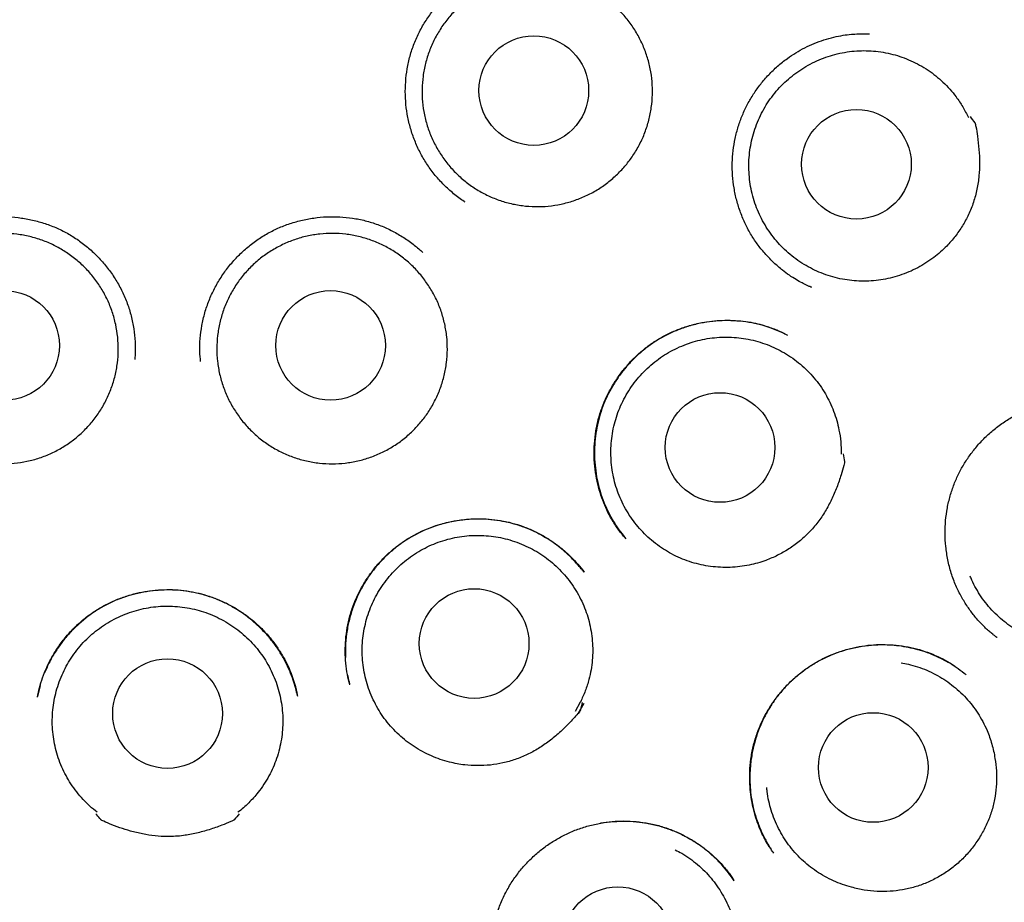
# Model space of a CAD drawing. Header units: millimetres. Extents: x 8 to 932, y 12 to 940.
# Tile 56 of 61: x 548 to 559, y 912 to 922. Entities that reach past the tile are written whole.
import ezdxf

# ---------------------------------------------------------------- set-up
doc = ezdxf.new("R2010")
doc.units = ezdxf.units.MM

msp = doc.modelspace()

# ---------------------------------------------------------------- linework, layer by layer
at = {"color": 7, "linetype": 'Continuous', "lineweight": 30}
for p, q in [((556.497, 918.745), (556.485, 918.751)), ((553.952, 915.563), (553.954, 915.56)), ((558.575, 914.829), (558.568, 914.835)), ((547.874, 914.292), (547.845, 914.171)), ((553.912, 914.106), (553.854, 914.001)), ((553.952, 914.092), (553.888, 913.979)), ((553.888, 913.979), (553.952, 914.092))]:
    msp.add_line(p, q, dxfattribs=at)
at = {"color": 7, "linetype": 'Continuous', "lineweight": 30, "flags": 128}
msp.add_lwpolyline([(553.934, 914.101), (553.926, 914.067), (553.919, 914.04), (553.914, 914.021), (553.911, 914.01), (553.911, 914.009), (553.91, 914.009), (553.91, 914.009), (553.91, 914.009), (553.91, 914.009), (553.91, 914.009), (553.91, 914.009), (553.91, 914.009), (553.91, 914.009), (553.91, 914.008), (553.907, 914.005), (553.903, 914), (553.887, 913.98)], dxfattribs=at)
at = {"color": 7, "linetype": 'Continuous', "lineweight": 30}
for centre, radius in [((549.298, 921.879), 16.35), ((549.298, 921.879), 16.174), ((553.393, 920.945), 0.613), ((557, 920.121), 0.613), ((547.476, 918.095), 0.613), ((551.121, 918.095), 0.613), ((555.475, 916.954), 0.613), ((552.726, 914.762), 0.613), ((549.298, 913.979), 0.613), ((557.188, 913.376), 0.613), ((554.331, 911.428), 0.613)]:
    msp.add_circle(centre, radius, dxfattribs=at)
for points, knots in [([(549.298, 939.732), (549.159, 939.731), (548.884, 939.729), (548.477, 939.714), (548.083, 939.691), (547.701, 939.66), (547.33, 939.622), (546.972, 939.579), (546.627, 939.529), (546.289, 939.475), (545.96, 939.415), (545.639, 939.351), (545.332, 939.284), (545.038, 939.214), (544.759, 939.143), (544.497, 939.072), (544.252, 939.002), (544.023, 938.933), (543.807, 938.865), (543.603, 938.798), (543.411, 938.732), (543.231, 938.668), (543.058, 938.605), (542.827, 938.518), (542.536, 938.402), (542.184, 938.254), (541.801, 938.082), (541.387, 937.885), (540.944, 937.657), (540.503, 937.415), (540.066, 937.159), (539.634, 936.89), (539.217, 936.613), (538.816, 936.331), (538.431, 936.044), (538.053, 935.747), (537.684, 935.44), (537.316, 935.118), (536.951, 934.779), (536.589, 934.424), (536.238, 934.057), (535.897, 933.681), (535.566, 933.294), (535.251, 932.904), (534.953, 932.514), (534.672, 932.123), (534.4, 931.725), (534.139, 931.32), (533.883, 930.899), (533.635, 930.463), (533.394, 930.012), (533.167, 929.554), (532.952, 929.091), (532.752, 928.622), (532.57, 928.158), (532.403, 927.698), (532.253, 927.245), (532.115, 926.787), (531.989, 926.326), (531.873, 925.852), (531.767, 925.365), (531.674, 924.864), (531.595, 924.36), (531.529, 923.853), (531.478, 923.344), (531.442, 922.843), (531.421, 922.353), (531.413, 921.873), (531.418, 921.393), (531.436, 920.914), (531.467, 920.426), (531.513, 919.928), (531.574, 919.422), (531.649, 918.918), (531.739, 918.416), (531.842, 917.916), (531.957, 917.429), (532.083, 916.955), (532.219, 916.494), (532.367, 916.038), (532.526, 915.585), (532.701, 915.129), (532.893, 914.669), (533.102, 914.205), (533.324, 913.747), (533.559, 913.296), (533.807, 912.85), (534.063, 912.419), (534.327, 912.001), (534.599, 911.594), (534.884, 911.192), (535.183, 910.795), (535.488, 910.41), (535.801, 910.038), (536.12, 909.678), (536.452, 909.322), (536.8, 908.97), (537.163, 908.622), (537.479, 908.337), (537.74, 908.111), (537.941, 907.942), (538.146, 907.775), (538.354, 907.609), (538.567, 907.446), (538.751, 907.309), (538.9, 907.199), (539.011, 907.12), (539.112, 907.048), (539.202, 906.985), (539.278, 906.932), (539.34, 906.889), (539.391, 906.854), (539.434, 906.824), (539.47, 906.8), (539.494, 906.783), (539.507, 906.775), (539.51, 906.773)], [0, 0, 0, 0, 0.009103, 0.01796, 0.026568, 0.034925, 0.043031, 0.050883, 0.05848, 0.065822, 0.073238, 0.08037, 0.08722, 0.093785, 0.100065, 0.106061, 0.111518, 0.116716, 0.121654, 0.126333, 0.130753, 0.134913, 0.138854, 0.142776, 0.15103, 0.159335, 0.167705, 0.178452, 0.189305, 0.200261, 0.211318, 0.222424, 0.23353, 0.243999, 0.254464, 0.264923, 0.275374, 0.285815, 0.296875, 0.307917, 0.318967, 0.33004, 0.341132, 0.35224, 0.362724, 0.373218, 0.38372, 0.394226, 0.404735, 0.415878, 0.427016, 0.438144, 0.449261, 0.460364, 0.471444, 0.481869, 0.49228, 0.502685, 0.513092, 0.523507, 0.53457, 0.54566, 0.556783, 0.567926, 0.579075, 0.590217, 0.600702, 0.611157, 0.62159, 0.632031, 0.642483, 0.653577, 0.664677, 0.675783, 0.686891, 0.698001, 0.709109, 0.71958, 0.730045, 0.740503, 0.750951, 0.761388, 0.772446, 0.783517, 0.794601, 0.805696, 0.8168, 0.827918, 0.838475, 0.849122, 0.859855, 0.870673, 0.881573, 0.891969, 0.902435, 0.913016, 0.92377, 0.934736, 0.945914, 0.951579, 0.957293, 0.963055, 0.968862, 0.974713, 0.980574, 0.983838, 0.986813, 0.9895, 0.991899, 0.994011, 0.995552, 0.996896, 0.998042, 0.998993, 0.999751, 1, 1, 1, 1]), ([(559.067, 906.762), (559.072, 906.765), (559.085, 906.774), (559.115, 906.795), (559.159, 906.826), (559.219, 906.867), (559.289, 906.915), (559.366, 906.968), (559.448, 907.025), (559.549, 907.096), (559.672, 907.183), (559.817, 907.288), (559.987, 907.415), (560.183, 907.564), (560.406, 907.74), (560.64, 907.929), (560.9, 908.148), (561.181, 908.394), (561.475, 908.663), (561.758, 908.935), (562.031, 909.207), (562.292, 909.48), (562.544, 909.754), (562.785, 910.028), (563.038, 910.326), (563.299, 910.649), (563.566, 910.997), (563.822, 911.346), (564.067, 911.698), (564.304, 912.056), (564.532, 912.419), (564.759, 912.8), (564.984, 913.198), (565.204, 913.615), (565.414, 914.036), (565.612, 914.463), (565.802, 914.904), (565.984, 915.358), (566.157, 915.828), (566.317, 916.304), (566.464, 916.784), (566.598, 917.267), (566.715, 917.745), (566.818, 918.215), (566.906, 918.677), (566.982, 919.141), (567.046, 919.606), (567.099, 920.081), (567.14, 920.568), (567.168, 921.066), (567.182, 921.565), (567.182, 922.066), (567.167, 922.567), (567.14, 923.059), (567.099, 923.54), (567.048, 924.01), (566.984, 924.477), (566.908, 924.942), (566.818, 925.413), (566.715, 925.89), (566.595, 926.373), (566.462, 926.852), (566.316, 927.329), (566.156, 927.803), (565.986, 928.264), (565.806, 928.712), (565.618, 929.148), (565.419, 929.577), (565.21, 930), (564.985, 930.425), (564.744, 930.852), (564.487, 931.279), (564.218, 931.699), (563.938, 932.111), (563.646, 932.515), (563.349, 932.903), (563.047, 933.276), (562.741, 933.634), (562.425, 933.985), (562.1, 934.328), (561.775, 934.652), (561.453, 934.958), (561.135, 935.247), (560.81, 935.527), (560.479, 935.8), (560.142, 936.063), (559.801, 936.317), (559.448, 936.568), (559.084, 936.813), (558.711, 937.05), (558.341, 937.274), (557.974, 937.483), (557.675, 937.645), (557.445, 937.764), (557.281, 937.847), (557.113, 937.93), (556.934, 938.016), (556.741, 938.106), (556.531, 938.201), (556.312, 938.296), (556.084, 938.392), (555.849, 938.486), (555.599, 938.583), (555.336, 938.68), (555.057, 938.777), (554.769, 938.872), (554.472, 938.965), (554.165, 939.055), (553.845, 939.143), (553.512, 939.227), (553.164, 939.308), (552.803, 939.384), (552.429, 939.455), (552.054, 939.518), (551.681, 939.572), (551.31, 939.618), (550.928, 939.658), (550.535, 939.69), (550.132, 939.713), (549.718, 939.729), (549.439, 939.731), (549.298, 939.732)], [0, 0, 0, 0, 0.000454, 0.001171, 0.002494, 0.004083, 0.005951, 0.008027, 0.010187, 0.012431, 0.016124, 0.020023, 0.024127, 0.029943, 0.036127, 0.042676, 0.04959, 0.058366, 0.067064, 0.075602, 0.083982, 0.092217, 0.100309, 0.108257, 0.116061, 0.125837, 0.135373, 0.144722, 0.154061, 0.163401, 0.172739, 0.182075, 0.19234, 0.202599, 0.21285, 0.223092, 0.233323, 0.244187, 0.255085, 0.266007, 0.276939, 0.287869, 0.298784, 0.30905, 0.319289, 0.329511, 0.339724, 0.349934, 0.360769, 0.371618, 0.382488, 0.393386, 0.404303, 0.41523, 0.425532, 0.435826, 0.446104, 0.456356, 0.466576, 0.4774, 0.488224, 0.499057, 0.509907, 0.520783, 0.531694, 0.542021, 0.552345, 0.562644, 0.572922, 0.583182, 0.594048, 0.604903, 0.61575, 0.626593, 0.637438, 0.648289, 0.658528, 0.66878, 0.679049, 0.689338, 0.699645, 0.709006, 0.718356, 0.727697, 0.737029, 0.746355, 0.755653, 0.764792, 0.774636, 0.784262, 0.793673, 0.802869, 0.811851, 0.815864, 0.819833, 0.823818, 0.828117, 0.83277, 0.837778, 0.84314, 0.848368, 0.853893, 0.859715, 0.865833, 0.872248, 0.87896, 0.885642, 0.892595, 0.899818, 0.90731, 0.915072, 0.923103, 0.931404, 0.939974, 0.947898, 0.95604, 0.964398, 0.972973, 0.981765, 0.990774, 1, 1, 1, 1]), ([(552.627, 919.697), (552.622, 919.7), (552.576, 919.727), (552.495, 919.791), (552.387, 919.888), (552.289, 919.995), (552.202, 920.112), (552.128, 920.236), (552.066, 920.368), (552.018, 920.504), (551.983, 920.645), (551.961, 920.789), (551.954, 920.934), (551.961, 921.08), (551.982, 921.225), (552.017, 921.367), (552.067, 921.505), (552.13, 921.637), (552.206, 921.761), (552.293, 921.878), (552.39, 921.985), (552.498, 922.083), (552.614, 922.17), (552.738, 922.244), (552.87, 922.306), (553.007, 922.354), (553.128, 922.385), (553.204, 922.395), (553.231, 922.399)], [0, 0, 0, 0, 0.004441, 0.044988, 0.085528, 0.12603, 0.166481, 0.206891, 0.247273, 0.287662, 0.328085, 0.368555, 0.409083, 0.449685, 0.490393, 0.531248, 0.572022, 0.612668, 0.653227, 0.693722, 0.734166, 0.774568, 0.814949, 0.855344, 0.895773, 0.936252, 0.976777, 1, 1, 1, 1]), ([(554.328, 920.011), (554.293, 919.979), (554.221, 919.914), (554.101, 919.832), (553.973, 919.764), (553.838, 919.711), (553.698, 919.673), (553.555, 919.65), (553.41, 919.645), (553.265, 919.656), (553.122, 919.682), (552.984, 919.725), (552.851, 919.783), (552.725, 919.855), (552.608, 919.941), (552.502, 920.04), (552.407, 920.15), (552.326, 920.27), (552.258, 920.398), (552.205, 920.533), (552.168, 920.674), (552.146, 920.817), (552.141, 920.962), (552.152, 921.107), (552.18, 921.25), (552.223, 921.388), (552.281, 921.521), (552.354, 921.646), (552.44, 921.763), (552.54, 921.869), (552.65, 921.963), (552.77, 922.045), (552.899, 922.112), (553.034, 922.164), (553.174, 922.201), (553.318, 922.222), (553.463, 922.227), (553.607, 922.215), (553.75, 922.187), (553.888, 922.144), (554.021, 922.085), (554.146, 922.012), (554.262, 921.925), (554.368, 921.825), (554.461, 921.715), (554.542, 921.594), (554.609, 921.465), (554.661, 921.33), (554.697, 921.189), (554.718, 921.046), (554.722, 920.9), (554.709, 920.756), (554.681, 920.613), (554.637, 920.475), (554.578, 920.343), (554.505, 920.22), (554.423, 920.109), (554.36, 920.044), (554.328, 920.011)], [0, 0, 0, 0, 0.017879, 0.035815, 0.053694, 0.071573, 0.089509, 0.107388, 0.125266, 0.143202, 0.161081, 0.17896, 0.196896, 0.214775, 0.232654, 0.25059, 0.268469, 0.286348, 0.304284, 0.322163, 0.340041, 0.357977, 0.375856, 0.393735, 0.411671, 0.42955, 0.447429, 0.465365, 0.483244, 0.501123, 0.519059, 0.536938, 0.554816, 0.572752, 0.590631, 0.60851, 0.626446, 0.644325, 0.662204, 0.68014, 0.698019, 0.715898, 0.733834, 0.751713, 0.769591, 0.787527, 0.805406, 0.823285, 0.841221, 0.8591, 0.876979, 0.894915, 0.912794, 0.930673, 0.948609, 0.966488, 0.983244, 1, 1, 1, 1]), ([(556.502, 918.742), (556.494, 918.746), (556.476, 918.753), (556.439, 918.77), (556.388, 918.795), (556.321, 918.832), (556.248, 918.88), (556.165, 918.942), (556.075, 919.019), (555.984, 919.113), (555.899, 919.216), (555.823, 919.329), (555.757, 919.451), (555.702, 919.581), (555.659, 919.717), (555.63, 919.856), (555.613, 919.996), (555.61, 920.135), (555.62, 920.274), (555.642, 920.41), (555.677, 920.543), (555.723, 920.671), (555.781, 920.793), (555.849, 920.909), (555.928, 921.019), (556.018, 921.123), (556.117, 921.219), (556.22, 921.301), (556.322, 921.369), (556.422, 921.425), (556.527, 921.473), (556.636, 921.513), (556.745, 921.543), (556.847, 921.564), (556.939, 921.575), (557.019, 921.58), (557.087, 921.581), (557.128, 921.58), (557.146, 921.58)], [0, 0, 0, 0, 0.007138, 0.015604, 0.030984, 0.049753, 0.071746, 0.094659, 0.125805, 0.157617, 0.190078, 0.223182, 0.25694, 0.29136, 0.326006, 0.360405, 0.394565, 0.428494, 0.462203, 0.495714, 0.529063, 0.562083, 0.594718, 0.627243, 0.660133, 0.693407, 0.727069, 0.76113, 0.788682, 0.81652, 0.844648, 0.873074, 0.90128, 0.926852, 0.949485, 0.969194, 0.986014, 1, 1, 1, 1]), ([(557.864, 919.079), (557.835, 919.058), (557.778, 919.016), (557.684, 918.962), (557.586, 918.915), (557.483, 918.877), (557.379, 918.847), (557.273, 918.827), (557.165, 918.815), (557.056, 918.813), (556.948, 918.819), (556.841, 918.835), (556.735, 918.86), (556.631, 918.894), (556.532, 918.936), (556.436, 918.987), (556.344, 919.045), (556.257, 919.112), (556.177, 919.185), (556.104, 919.264), (556.037, 919.35), (555.977, 919.441), (555.925, 919.536), (555.882, 919.636), (555.847, 919.739), (555.821, 919.845), (555.804, 919.952), (555.796, 920.06), (555.797, 920.169), (555.807, 920.278), (555.827, 920.385), (555.855, 920.489), (555.892, 920.592), (555.938, 920.691), (555.991, 920.785), (556.052, 920.875), (556.121, 920.96), (556.197, 921.038), (556.279, 921.109), (556.366, 921.173), (556.459, 921.23), (556.557, 921.279), (556.657, 921.32), (556.76, 921.351), (556.867, 921.374), (556.975, 921.388), (557.083, 921.393), (557.191, 921.388), (557.299, 921.375), (557.406, 921.352), (557.509, 921.32), (557.61, 921.28), (557.707, 921.231), (557.801, 921.175), (557.888, 921.111), (557.969, 921.04), (558.045, 920.961), (558.12, 920.869), (558.191, 920.764), (558.231, 920.683), (558.252, 920.643)], [0, 0, 0, 0, 0.016852, 0.033704, 0.051045, 0.068386, 0.085238, 0.10209, 0.119431, 0.136772, 0.153624, 0.170476, 0.187817, 0.205159, 0.22201, 0.238862, 0.256203, 0.273545, 0.290396, 0.307248, 0.32459, 0.341931, 0.358783, 0.375634, 0.392976, 0.410317, 0.427169, 0.444021, 0.461362, 0.478703, 0.495555, 0.512407, 0.529748, 0.547089, 0.563941, 0.580793, 0.598134, 0.615476, 0.632327, 0.649179, 0.66652, 0.683862, 0.700714, 0.717565, 0.734907, 0.752248, 0.7691, 0.785951, 0.803293, 0.820634, 0.837486, 0.854338, 0.871679, 0.88902, 0.905872, 0.922724, 0.940065, 0.957406, 0.978585, 1, 1, 1, 1]), ([(558.27, 920.654), (558.288, 920.631), (558.307, 920.606), (558.326, 920.581), (558.327, 920.579), (558.327, 920.578), (558.327, 920.577), (558.328, 920.574), (558.331, 920.563), (558.341, 920.516), (558.356, 920.421), (558.371, 920.287), (558.378, 920.138), (558.372, 919.99), (558.35, 919.842), (558.311, 919.696), (558.256, 919.559), (558.187, 919.431), (558.105, 919.313), (558.021, 919.217), (557.94, 919.139), (557.89, 919.099), (557.864, 919.079)], [0, 0, 0, 0, 0.050158, 0.052961, 0.053924, 0.053985, 0.05423, 0.05521, 0.059128, 0.074803, 0.137521, 0.221753, 0.306065, 0.390202, 0.475404, 0.560903, 0.6461, 0.727369, 0.808885, 0.890146, 0.945074, 1, 1, 1, 1]), ([(546.43, 919.122), (546.466, 919.154), (546.537, 919.219), (546.656, 919.303), (546.782, 919.376), (546.914, 919.436), (547.052, 919.483), (547.193, 919.515), (547.337, 919.533), (547.483, 919.537), (547.628, 919.527), (547.771, 919.503), (547.912, 919.466), (548.048, 919.415), (548.179, 919.351), (548.302, 919.274), (548.417, 919.185), (548.522, 919.086), (548.618, 918.976), (548.703, 918.858), (548.776, 918.732), (548.837, 918.599), (548.884, 918.461), (548.917, 918.318), (548.935, 918.173), (548.94, 918.046), (548.933, 917.968), (548.931, 917.939)], [0, 0, 0, 0, 0.0406504, 0.0812466, 0.1217946, 0.1623036, 0.2027963, 0.2433093, 0.283865, 0.324476, 0.3651286, 0.4057935, 0.4464374, 0.4870355, 0.5275829, 0.5680961, 0.6085927, 0.6491096, 0.689667, 0.730276, 0.770948, 0.8117048, 0.8525881, 0.8935649, 0.9343967, 0.9751197, 1, 1, 1, 1]), ([(549.667, 917.914), (549.664, 917.952), (549.656, 918.038), (549.661, 918.173), (549.68, 918.318), (549.713, 918.461), (549.76, 918.599), (549.821, 918.732), (549.894, 918.858), (549.979, 918.976), (550.074, 919.086), (550.18, 919.185), (550.295, 919.274), (550.418, 919.351), (550.548, 919.415), (550.684, 919.466), (550.825, 919.503), (550.969, 919.527), (551.114, 919.537), (551.259, 919.533), (551.403, 919.515), (551.545, 919.483), (551.682, 919.436), (551.814, 919.376), (551.94, 919.303), (552.054, 919.223), (552.122, 919.162), (552.153, 919.134)], [0, 0, 0, 0, 0.03172, 0.072368, 0.113125, 0.154027, 0.194835, 0.235517, 0.276115, 0.316649, 0.357132, 0.397575, 0.437998, 0.478437, 0.51891, 0.559433, 0.600003, 0.640593, 0.681171, 0.721708, 0.762189, 0.802628, 0.843047, 0.883482, 0.923955, 0.964477, 1, 1, 1, 1]), ([(546.545, 917.152), (546.512, 917.187), (546.446, 917.258), (546.363, 917.378), (546.293, 917.505), (546.238, 917.639), (546.199, 917.779), (546.175, 917.922), (546.168, 918.067), (546.176, 918.211), (546.201, 918.354), (546.242, 918.493), (546.299, 918.627), (546.37, 918.754), (546.455, 918.871), (546.552, 918.979), (546.661, 919.075), (546.78, 919.158), (546.907, 919.227), (547.042, 919.282), (547.182, 919.32), (547.325, 919.343), (547.47, 919.35), (547.615, 919.341), (547.757, 919.315), (547.897, 919.274), (548.03, 919.217), (548.156, 919.145), (548.274, 919.06), (548.381, 918.962), (548.477, 918.853), (548.56, 918.734), (548.628, 918.606), (548.682, 918.471), (548.721, 918.332), (548.743, 918.188), (548.75, 918.043), (548.74, 917.899), (548.714, 917.756), (548.672, 917.617), (548.615, 917.484), (548.543, 917.358), (548.457, 917.241), (548.359, 917.134), (548.249, 917.039), (548.13, 916.957), (548.002, 916.888), (547.867, 916.835), (547.727, 916.797), (547.583, 916.775), (547.438, 916.769), (547.294, 916.78), (547.151, 916.806), (547.012, 916.849), (546.879, 916.907), (546.756, 916.977), (546.643, 917.059), (546.577, 917.121), (546.545, 917.152)], [0, 0, 0, 0, 0.017879, 0.035815, 0.053694, 0.071573, 0.089509, 0.107388, 0.125266, 0.143202, 0.161081, 0.17896, 0.196896, 0.214775, 0.232654, 0.25059, 0.268469, 0.286348, 0.304284, 0.322163, 0.340041, 0.357977, 0.375856, 0.393735, 0.411671, 0.42955, 0.447429, 0.465365, 0.483244, 0.501123, 0.519059, 0.536938, 0.554816, 0.572752, 0.590631, 0.60851, 0.626446, 0.644325, 0.662204, 0.68014, 0.698019, 0.715898, 0.733834, 0.751713, 0.769591, 0.787527, 0.805406, 0.823285, 0.841221, 0.8591, 0.876979, 0.894915, 0.912794, 0.930673, 0.948609, 0.966488, 0.983244, 1, 1, 1, 1]), ([(552.052, 917.152), (552.017, 917.119), (551.946, 917.053), (551.827, 916.969), (551.701, 916.898), (551.567, 916.842), (551.427, 916.802), (551.284, 916.777), (551.14, 916.769), (550.995, 916.777), (550.851, 916.801), (550.712, 916.841), (550.578, 916.896), (550.451, 916.966), (550.333, 917.05), (550.224, 917.147), (550.128, 917.255), (550.044, 917.373), (549.974, 917.5), (549.918, 917.634), (549.878, 917.774), (549.854, 917.917), (549.846, 918.062), (549.855, 918.207), (549.88, 918.35), (549.92, 918.489), (549.976, 918.623), (550.047, 918.75), (550.131, 918.868), (550.228, 918.976), (550.337, 919.072), (550.456, 919.155), (550.583, 919.225), (550.717, 919.28), (550.857, 919.32), (551, 919.343), (551.145, 919.35), (551.29, 919.342), (551.433, 919.316), (551.572, 919.275), (551.706, 919.219), (551.832, 919.148), (551.95, 919.063), (552.058, 918.966), (552.153, 918.857), (552.236, 918.738), (552.306, 918.611), (552.36, 918.476), (552.399, 918.336), (552.422, 918.193), (552.429, 918.048), (552.419, 917.903), (552.394, 917.76), (552.352, 917.622), (552.295, 917.488), (552.225, 917.364), (552.144, 917.251), (552.083, 917.185), (552.052, 917.152)], [0, 0, 0, 0, 0.017879, 0.035815, 0.053694, 0.071573, 0.089509, 0.107388, 0.125266, 0.143202, 0.161081, 0.17896, 0.196896, 0.214775, 0.232654, 0.25059, 0.268469, 0.286348, 0.304284, 0.322163, 0.340041, 0.357977, 0.375856, 0.393735, 0.411671, 0.42955, 0.447429, 0.465365, 0.483244, 0.501123, 0.519059, 0.536938, 0.554816, 0.572752, 0.590631, 0.60851, 0.626446, 0.644325, 0.662204, 0.68014, 0.698019, 0.715898, 0.733834, 0.751713, 0.769591, 0.787527, 0.805406, 0.823285, 0.841221, 0.8591, 0.876979, 0.894915, 0.912794, 0.930673, 0.948609, 0.966488, 0.983244, 1, 1, 1, 1]), ([(554.42, 915.936), (554.41, 915.948), (554.388, 915.974), (554.352, 916.017), (554.315, 916.068), (554.278, 916.126), (554.242, 916.188), (554.202, 916.268), (554.161, 916.365), (554.122, 916.483), (554.092, 916.61), (554.072, 916.746), (554.065, 916.888), (554.071, 917.033), (554.091, 917.176), (554.125, 917.315), (554.172, 917.448), (554.23, 917.574), (554.299, 917.692), (554.377, 917.802), (554.462, 917.903), (554.555, 917.995), (554.655, 918.079), (554.763, 918.154), (554.88, 918.219), (555.004, 918.275), (555.135, 918.319), (555.263, 918.35), (555.385, 918.369), (555.501, 918.377), (555.618, 918.377), (555.733, 918.368), (555.843, 918.351), (555.942, 918.327), (556.029, 918.299), (556.105, 918.269), (556.17, 918.24), (556.21, 918.22), (556.228, 918.211)], [0, 0, 0, 0, 0.012959, 0.027098, 0.042595, 0.059522, 0.07727, 0.095685, 0.124566, 0.154978, 0.186936, 0.220451, 0.255537, 0.291201, 0.326498, 0.361457, 0.395881, 0.429739, 0.463067, 0.495885, 0.528204, 0.56003, 0.591626, 0.623724, 0.656394, 0.689644, 0.723486, 0.757916, 0.785873, 0.814179, 0.842819, 0.871744, 0.899164, 0.924135, 0.946676, 0.966813, 0.984576, 1, 1, 1, 1]), ([(556.218, 918.215), (556.183, 918.232), (556.109, 918.269), (555.99, 918.31), (555.862, 918.343), (555.73, 918.364), (555.596, 918.374), (555.46, 918.372), (555.325, 918.357), (555.191, 918.331), (555.061, 918.292), (554.937, 918.242), (554.819, 918.182), (554.709, 918.113), (554.607, 918.035), (554.514, 917.951), (554.429, 917.86), (554.353, 917.764), (554.285, 917.663), (554.226, 917.557), (554.175, 917.445), (554.134, 917.328), (554.102, 917.206), (554.081, 917.081), (554.07, 916.953), (554.071, 916.823), (554.083, 916.692), (554.106, 916.562), (554.141, 916.435), (554.186, 916.315), (554.238, 916.205), (554.296, 916.104), (554.357, 916.014), (554.401, 915.959), (554.423, 915.934)], [0, 0, 0, 0, 0.028707, 0.060901, 0.093371, 0.126143, 0.159231, 0.192648, 0.226403, 0.260092, 0.293418, 0.326412, 0.35892, 0.390883, 0.422345, 0.453334, 0.483871, 0.513972, 0.543663, 0.573458, 0.603691, 0.634317, 0.665238, 0.696485, 0.728085, 0.760057, 0.792422, 0.825202, 0.857934, 0.889422, 0.919546, 0.948188, 0.97539, 1, 1, 1, 1]), ([(555.801, 915.64), (555.766, 915.633), (555.696, 915.621), (555.588, 915.612), (555.479, 915.613), (555.37, 915.623), (555.263, 915.641), (555.159, 915.669), (555.056, 915.705), (554.957, 915.75), (554.863, 915.803), (554.773, 915.864), (554.688, 915.933), (554.61, 916.008), (554.538, 916.089), (554.474, 916.176), (554.417, 916.269), (554.367, 916.366), (554.327, 916.467), (554.295, 916.57), (554.272, 916.677), (554.258, 916.785), (554.253, 916.893), (554.257, 917.001), (554.27, 917.11), (554.292, 917.217), (554.323, 917.32), (554.363, 917.421), (554.411, 917.519), (554.468, 917.612), (554.532, 917.7), (554.602, 917.782), (554.68, 917.859), (554.765, 917.928), (554.854, 917.99), (554.947, 918.044), (555.046, 918.09), (555.149, 918.128), (555.253, 918.157), (555.36, 918.177), (555.468, 918.188), (555.577, 918.19), (555.685, 918.182), (555.792, 918.166), (555.898, 918.14), (556.002, 918.106), (556.101, 918.063), (556.196, 918.012), (556.288, 917.953), (556.374, 917.886), (556.454, 917.813), (556.527, 917.733), (556.594, 917.647), (556.653, 917.555), (556.703, 917.46), (556.746, 917.36), (556.781, 917.257), (556.808, 917.142), (556.827, 917.016), (556.828, 916.926), (556.828, 916.88)], [0, 0, 0, 0, 0.016852, 0.033704, 0.051045, 0.068386, 0.085238, 0.10209, 0.119431, 0.136772, 0.153624, 0.170476, 0.187817, 0.205159, 0.22201, 0.238862, 0.256203, 0.273545, 0.290396, 0.307248, 0.32459, 0.341931, 0.358783, 0.375634, 0.392976, 0.410317, 0.427169, 0.444021, 0.461362, 0.478703, 0.495555, 0.512407, 0.529748, 0.547089, 0.563941, 0.580793, 0.598134, 0.615476, 0.632327, 0.649179, 0.66652, 0.683862, 0.700714, 0.717565, 0.734907, 0.752248, 0.7691, 0.785951, 0.803293, 0.820634, 0.837486, 0.854338, 0.871679, 0.88902, 0.905872, 0.922724, 0.940065, 0.957406, 0.978585, 1, 1, 1, 1]), ([(558.569, 914.831), (558.563, 914.836), (558.549, 914.846), (558.52, 914.868), (558.484, 914.897), (558.443, 914.935), (558.401, 914.978), (558.357, 915.025), (558.303, 915.089), (558.239, 915.175), (558.171, 915.286), (558.109, 915.411), (558.057, 915.55), (558.02, 915.696), (557.997, 915.845), (557.989, 915.992), (557.995, 916.137), (558.014, 916.278), (558.046, 916.413), (558.089, 916.542), (558.143, 916.664), (558.207, 916.779), (558.281, 916.888), (558.365, 916.992), (558.46, 917.09), (558.567, 917.181), (558.683, 917.263), (558.81, 917.335), (558.947, 917.395), (559.091, 917.442), (559.24, 917.473), (559.389, 917.489), (559.534, 917.49), (559.671, 917.477), (559.799, 917.454), (559.918, 917.421), (559.993, 917.393), (560.029, 917.379)], [0, 0, 0, 0, 0.007443, 0.015744, 0.027215, 0.040517, 0.054799, 0.06989, 0.085787, 0.114069, 0.144597, 0.177389, 0.212466, 0.248251, 0.283419, 0.317945, 0.351799, 0.384958, 0.417413, 0.449176, 0.480256, 0.510675, 0.541158, 0.57234, 0.604231, 0.636841, 0.67019, 0.704316, 0.73919, 0.774609, 0.810602, 0.846088, 0.879979, 0.912289, 0.943041, 0.972266, 1, 1, 1, 1]), ([(556.85, 916.882), (556.856, 916.854), (556.863, 916.823), (556.868, 916.792), (556.869, 916.79), (556.869, 916.789), (556.868, 916.789), (556.868, 916.786), (556.865, 916.774), (556.854, 916.727), (556.826, 916.636), (556.782, 916.508), (556.723, 916.371), (556.654, 916.24), (556.57, 916.116), (556.471, 916.002), (556.362, 915.902), (556.244, 915.817), (556.119, 915.746), (556.002, 915.696), (555.895, 915.661), (555.833, 915.647), (555.801, 915.64)], [0, 0, 0, 0, 0.0501581, 0.052961, 0.0539236, 0.0539851, 0.05423, 0.0552096, 0.059128, 0.0748025, 0.1375215, 0.2217529, 0.3060648, 0.3902016, 0.4754041, 0.5609027, 0.6460999, 0.7273692, 0.8088848, 0.8901456, 0.9450738, 1, 1, 1, 1]), ([(551.335, 914.301), (551.326, 914.339), (551.307, 914.418), (551.29, 914.543), (551.283, 914.673), (551.288, 914.806), (551.305, 914.94), (551.335, 915.073), (551.379, 915.204), (551.434, 915.329), (551.5, 915.448), (551.575, 915.558), (551.658, 915.661), (551.748, 915.754), (551.845, 915.838), (551.947, 915.912), (552.054, 915.977), (552.177, 916.037), (552.317, 916.089), (552.475, 916.13), (552.626, 916.152), (552.766, 916.159), (552.893, 916.155), (553.021, 916.139), (553.149, 916.111), (553.275, 916.072), (553.398, 916.021), (553.514, 915.959), (553.622, 915.889), (553.72, 915.813), (553.808, 915.733), (553.886, 915.65), (553.932, 915.592), (553.954, 915.563)], [0, 0, 0, 0, 0.028931, 0.060593, 0.092673, 0.125193, 0.158183, 0.191662, 0.225431, 0.259028, 0.292132, 0.32476, 0.356922, 0.388626, 0.419884, 0.450711, 0.481131, 0.511147, 0.550624, 0.590496, 0.631045, 0.661882, 0.693059, 0.724572, 0.756428, 0.788639, 0.82123, 0.853797, 0.88528, 0.91563, 0.944854, 0.972969, 1, 1, 1, 1]), ([(553.957, 915.557), (553.949, 915.567), (553.936, 915.584), (553.916, 915.606), (553.901, 915.624), (553.885, 915.643), (553.856, 915.675), (553.809, 915.725), (553.743, 915.787), (553.668, 915.849), (553.586, 915.908), (553.495, 915.964), (553.398, 916.015), (553.291, 916.061), (553.173, 916.1), (553.044, 916.13), (552.915, 916.148), (552.785, 916.155), (552.658, 916.151), (552.532, 916.136), (552.409, 916.111), (552.288, 916.076), (552.169, 916.03), (552.054, 915.973), (551.944, 915.906), (551.84, 915.829), (551.742, 915.743), (551.652, 915.648), (551.569, 915.545), (551.496, 915.434), (551.431, 915.314), (551.377, 915.187), (551.333, 915.051), (551.303, 914.907), (551.286, 914.758), (551.288, 914.657), (551.289, 914.606)], [0, 0, 0, 0, 0.01167, 0.01855, 0.024354, 0.030593, 0.037478, 0.058993, 0.085095, 0.109274, 0.136373, 0.165476, 0.194383, 0.223002, 0.25838, 0.293344, 0.327918, 0.362115, 0.395938, 0.42939, 0.462507, 0.495784, 0.529414, 0.563344, 0.597414, 0.631658, 0.666109, 0.700791, 0.735726, 0.770937, 0.806579, 0.843297, 0.881092, 0.919865, 0.959669, 1, 1, 1, 1]), ([(552.45, 913.436), (552.415, 913.446), (552.347, 913.465), (552.246, 913.504), (552.148, 913.552), (552.054, 913.608), (551.966, 913.671), (551.884, 913.741), (551.807, 913.818), (551.737, 913.902), (551.675, 913.991), (551.621, 914.084), (551.574, 914.183), (551.536, 914.285), (551.507, 914.389), (551.487, 914.495), (551.475, 914.604), (551.473, 914.713), (551.48, 914.821), (551.497, 914.928), (551.522, 915.034), (551.556, 915.138), (551.598, 915.237), (551.649, 915.333), (551.708, 915.425), (551.775, 915.511), (551.848, 915.591), (551.927, 915.665), (552.013, 915.732), (552.105, 915.792), (552.2, 915.843), (552.299, 915.886), (552.403, 915.921), (552.509, 915.948), (552.616, 915.965), (552.724, 915.973), (552.833, 915.971), (552.942, 915.961), (553.048, 915.942), (553.153, 915.913), (553.255, 915.876), (553.355, 915.83), (553.449, 915.777), (553.538, 915.716), (553.622, 915.647), (553.701, 915.571), (553.771, 915.489), (553.835, 915.402), (553.892, 915.309), (553.941, 915.211), (553.981, 915.111), (554.012, 915.007), (554.035, 914.901), (554.048, 914.792), (554.053, 914.684), (554.048, 914.576), (554.034, 914.468), (554.009, 914.353), (553.971, 914.231), (553.933, 914.149), (553.914, 914.108)], [0, 0, 0, 0, 0.016852, 0.033704, 0.051045, 0.068386, 0.085238, 0.10209, 0.119431, 0.136772, 0.153624, 0.170476, 0.187817, 0.205159, 0.22201, 0.238862, 0.256203, 0.273545, 0.290396, 0.307248, 0.32459, 0.341931, 0.358783, 0.375634, 0.392976, 0.410317, 0.427169, 0.444021, 0.461362, 0.478703, 0.495555, 0.512407, 0.529748, 0.547089, 0.563941, 0.580793, 0.598134, 0.615476, 0.632327, 0.649179, 0.66652, 0.683862, 0.700714, 0.717565, 0.734907, 0.752248, 0.7691, 0.785951, 0.803293, 0.820634, 0.837486, 0.854338, 0.871679, 0.88902, 0.905872, 0.922724, 0.940065, 0.957406, 0.978585, 1, 1, 1, 1]), ([(559.507, 914.728), (559.471, 914.727), (559.4, 914.726), (559.293, 914.735), (559.185, 914.753), (559.08, 914.781), (558.978, 914.816), (558.88, 914.86), (558.784, 914.913), (558.694, 914.974), (558.61, 915.041), (558.532, 915.115), (558.459, 915.197), (558.394, 915.284), (558.337, 915.376), (558.297, 915.453), (558.278, 915.5), (558.272, 915.514)], [0, 0, 0, 0, 0.0684595, 0.136919, 0.2073674, 0.2778158, 0.3462753, 0.4147348, 0.4851831, 0.5556315, 0.624091, 0.6925505, 0.7629989, 0.8334473, 0.9019068, 0.9703663, 1, 1, 1, 1]), ([(547.843, 914.161), (547.85, 914.197), (547.866, 914.27), (547.9, 914.382), (547.946, 914.496), (548.005, 914.613), (548.077, 914.729), (548.164, 914.843), (548.264, 914.95), (548.373, 915.046), (548.49, 915.13), (548.612, 915.201), (548.738, 915.258), (548.867, 915.303), (548.998, 915.336), (549.128, 915.356), (549.257, 915.366), (549.386, 915.365), (549.513, 915.352), (549.64, 915.328), (549.766, 915.292), (549.889, 915.245), (550.01, 915.186), (550.126, 915.116), (550.236, 915.034), (550.34, 914.942), (550.433, 914.842), (550.514, 914.738), (550.58, 914.635), (550.634, 914.535), (550.676, 914.44), (550.703, 914.364), (550.722, 914.305), (550.733, 914.261), (550.742, 914.216), (550.748, 914.187), (550.751, 914.172)], [0, 0, 0, 0, 0.026999, 0.055609, 0.08585, 0.117746, 0.151311, 0.186551, 0.222635, 0.258139, 0.293067, 0.32744, 0.361268, 0.394553, 0.427281, 0.45943, 0.490979, 0.521981, 0.553135, 0.584631, 0.616479, 0.648704, 0.681324, 0.714347, 0.74778, 0.781628, 0.815656, 0.847912, 0.877958, 0.905634, 0.930968, 0.953991, 0.964837, 0.976009, 0.987697, 1, 1, 1, 1]), ([(550.75, 914.178), (550.744, 914.205), (550.731, 914.264), (550.702, 914.357), (550.664, 914.459), (550.613, 914.566), (550.55, 914.676), (550.473, 914.785), (550.386, 914.887), (550.29, 914.981), (550.189, 915.065), (550.082, 915.139), (549.971, 915.202), (549.857, 915.255), (549.74, 915.297), (549.622, 915.328), (549.503, 915.349), (549.382, 915.361), (549.259, 915.362), (549.135, 915.354), (549.011, 915.335), (548.887, 915.306), (548.764, 915.265), (548.644, 915.213), (548.528, 915.149), (548.418, 915.074), (548.313, 914.989), (548.216, 914.895), (548.128, 914.791), (548.048, 914.679), (547.978, 914.56), (547.941, 914.475), (547.923, 914.433)], [0, 0, 0, 0, 0.022103, 0.048159, 0.076762, 0.107942, 0.141719, 0.177598, 0.2133, 0.24854, 0.283295, 0.317542, 0.351268, 0.384471, 0.417164, 0.449361, 0.481102, 0.512983, 0.545285, 0.578015, 0.611176, 0.64478, 0.678849, 0.713418, 0.748337, 0.78353, 0.819034, 0.854782, 0.890765, 0.927014, 0.963561, 1, 1, 1, 1]), ([(548.512, 912.875), (548.484, 912.898), (548.428, 912.943), (548.352, 913.019), (548.281, 913.102), (548.217, 913.191), (548.162, 913.284), (548.115, 913.381), (548.075, 913.483), (548.045, 913.588), (548.024, 913.693), (548.011, 913.801), (548.008, 913.91), (548.014, 914.019), (548.029, 914.126), (548.053, 914.231), (548.086, 914.335), (548.128, 914.436), (548.177, 914.532), (548.235, 914.624), (548.301, 914.711), (548.373, 914.792), (548.452, 914.866), (548.537, 914.934), (548.628, 914.994), (548.723, 915.047), (548.822, 915.091), (548.924, 915.127), (549.03, 915.154), (549.138, 915.172), (549.246, 915.181), (549.354, 915.181), (549.463, 915.171), (549.571, 915.153), (549.676, 915.126), (549.778, 915.09), (549.877, 915.045), (549.973, 914.992), (550.063, 914.931), (550.147, 914.864), (550.226, 914.789), (550.299, 914.707), (550.364, 914.62), (550.421, 914.529), (550.471, 914.432), (550.512, 914.331), (550.544, 914.227), (550.568, 914.122), (550.583, 914.014), (550.588, 913.905), (550.585, 913.797), (550.572, 913.69), (550.55, 913.583), (550.519, 913.478), (550.48, 913.377), (550.432, 913.28), (550.376, 913.187), (550.318, 913.106), (550.26, 913.037), (550.206, 912.98), (550.147, 912.925), (550.106, 912.892), (550.085, 912.875)], [0, 0, 0, 0, 0.016726, 0.033453, 0.050665, 0.067877, 0.084603, 0.10133, 0.118542, 0.135754, 0.15248, 0.169207, 0.186419, 0.203631, 0.220357, 0.237084, 0.254296, 0.271508, 0.288234, 0.304961, 0.322173, 0.339385, 0.356112, 0.372838, 0.39005, 0.407262, 0.423989, 0.440715, 0.457927, 0.475139, 0.491866, 0.508592, 0.525804, 0.543016, 0.559743, 0.576469, 0.593681, 0.610893, 0.62762, 0.644346, 0.661558, 0.67877, 0.695497, 0.712223, 0.729435, 0.746647, 0.763374, 0.7801, 0.797312, 0.814525, 0.831251, 0.847977, 0.865189, 0.882402, 0.899128, 0.915854, 0.933066, 0.950279, 0.962614, 0.974949, 0.987474, 1, 1, 1, 1]), ([(556.076, 912.417), (556.065, 912.433), (556.04, 912.467), (556.002, 912.527), (555.962, 912.6), (555.921, 912.686), (555.882, 912.787), (555.85, 912.898), (555.826, 913.014), (555.811, 913.131), (555.805, 913.248), (555.808, 913.373), (555.823, 913.506), (555.852, 913.644), (555.894, 913.777), (555.948, 913.903), (556.013, 914.024), (556.088, 914.138), (556.175, 914.245), (556.271, 914.346), (556.377, 914.438), (556.493, 914.52), (556.617, 914.591), (556.749, 914.65), (556.886, 914.696), (557.027, 914.728), (557.168, 914.747), (557.307, 914.752), (557.444, 914.745), (557.576, 914.726), (557.703, 914.696), (557.824, 914.655), (557.938, 914.605), (558.043, 914.547), (558.139, 914.483), (558.197, 914.437), (558.225, 914.414)], [0, 0, 0, 0, 0.014229, 0.031193, 0.050949, 0.07354, 0.098999, 0.126892, 0.154872, 0.182597, 0.210052, 0.237223, 0.270765, 0.303838, 0.336455, 0.368623, 0.400435, 0.432411, 0.464667, 0.49721, 0.530052, 0.563215, 0.596739, 0.630518, 0.664422, 0.698393, 0.73178, 0.764468, 0.796465, 0.827783, 0.858441, 0.888463, 0.917818, 0.946192, 0.973563, 1, 1, 1, 1]), ([(558.111, 914.499), (558.106, 914.502), (558.079, 914.521), (558.023, 914.554), (557.94, 914.598), (557.844, 914.641), (557.741, 914.678), (557.636, 914.707), (557.529, 914.728), (557.414, 914.743), (557.29, 914.749), (557.158, 914.744), (557.029, 914.726), (556.903, 914.698), (556.783, 914.66), (556.667, 914.611), (556.556, 914.554), (556.451, 914.488), (556.351, 914.413), (556.258, 914.33), (556.172, 914.24), (556.093, 914.142), (556.024, 914.038), (555.963, 913.928), (555.912, 913.813), (555.869, 913.69), (555.836, 913.558), (555.816, 913.431), (555.808, 913.313), (555.808, 913.207), (555.816, 913.096), (555.833, 912.983), (555.86, 912.867), (555.898, 912.75), (555.948, 912.633), (555.998, 912.536), (556.035, 912.481), (556.048, 912.461)], [0, 0, 0, 0, 0.004404, 0.024472, 0.047917, 0.074606, 0.101952, 0.129045, 0.155884, 0.182473, 0.215357, 0.247865, 0.280023, 0.311809, 0.343053, 0.373843, 0.404551, 0.435247, 0.46595, 0.496677, 0.527449, 0.558291, 0.589229, 0.620136, 0.651002, 0.682535, 0.716233, 0.752175, 0.777407, 0.80367, 0.830988, 0.859393, 0.888849, 0.919224, 0.950534, 0.982794, 1, 1, 1, 1]), ([(557.5, 914.547), (557.527, 914.542), (557.589, 914.531), (557.684, 914.503), (557.786, 914.465), (557.884, 914.418), (557.977, 914.363), (558.066, 914.301), (558.149, 914.231), (558.226, 914.154), (558.295, 914.072), (558.358, 913.984), (558.413, 913.89), (558.457, 913.8), (558.49, 913.716), (558.514, 913.638), (558.535, 913.559), (558.544, 913.505), (558.548, 913.478)], [0, 0, 0, 0, 0.050661, 0.117405, 0.186089, 0.254773, 0.321517, 0.388262, 0.456945, 0.525629, 0.592373, 0.659118, 0.727801, 0.796485, 0.846954, 0.897422, 0.948711, 1, 1, 1, 1]), ([(551.311, 914.409), (551.312, 914.404), (551.317, 914.371), (551.325, 914.339), (551.332, 914.313)], [0, 0, 0, 0, 0.157376, 1, 1, 1, 1]), ([(553.885, 913.978), (553.852, 913.941), (553.787, 913.867), (553.681, 913.765), (553.567, 913.67), (553.447, 913.587), (553.32, 913.517), (553.187, 913.463), (553.049, 913.424), (552.907, 913.401), (552.764, 913.394), (552.639, 913.401), (552.535, 913.416), (552.478, 913.43), (552.45, 913.436)], [0, 0, 0, 0, 0.090788, 0.181833, 0.272762, 0.363392, 0.451569, 0.540041, 0.628237, 0.71633, 0.80469, 0.892771, 0.946386, 1, 1, 1, 1]), ([(558.548, 913.478), (558.555, 913.431), (558.568, 913.338), (558.568, 913.195), (558.553, 913.053), (558.522, 912.914), (558.475, 912.78), (558.413, 912.651), (558.338, 912.531), (558.25, 912.419), (558.15, 912.317), (558.038, 912.226), (557.915, 912.148), (557.786, 912.085), (557.652, 912.038), (557.515, 912.006), (557.375, 911.989), (557.231, 911.988), (557.086, 912.002), (556.992, 912.025), (556.946, 912.037)], [0, 0, 0, 0, 0.055313, 0.110794, 0.166094, 0.221443, 0.276978, 0.332343, 0.387327, 0.442474, 0.497452, 0.553912, 0.610568, 0.667032, 0.721425, 0.77598, 0.830376, 0.886862, 0.943531, 1, 1, 1, 1]), ([(556.946, 912.037), (556.911, 912.047), (556.843, 912.066), (556.743, 912.107), (556.645, 912.156), (556.553, 912.213), (556.466, 912.277), (556.385, 912.348), (556.309, 912.426), (556.241, 912.511), (556.181, 912.6), (556.128, 912.694), (556.083, 912.793), (556.046, 912.896), (556.019, 913.001), (556.003, 913.086), (555.999, 913.137), (555.997, 913.152)], [0, 0, 0, 0, 0.068459, 0.136919, 0.207367, 0.277816, 0.346275, 0.414735, 0.485183, 0.555632, 0.624091, 0.692551, 0.762999, 0.833447, 0.901907, 0.970366, 1, 1, 1, 1]), ([(549.298, 912.603), (549.251, 912.604), (549.158, 912.608), (549.019, 912.631), (548.888, 912.663), (548.764, 912.702), (548.657, 912.742), (548.59, 912.772), (548.561, 912.785), (548.559, 912.787), (548.557, 912.787), (548.557, 912.788), (548.556, 912.789), (548.55, 912.796), (548.53, 912.819), (548.511, 912.842), (548.496, 912.859)], [0, 0, 0, 0, 0.162299, 0.325127, 0.487751, 0.631965, 0.776184, 0.881876, 0.886477, 0.889667, 0.890077, 0.890518, 0.891913, 0.897496, 0.919829, 1, 1, 1, 1]), ([(550.1, 912.859), (550.081, 912.837), (550.061, 912.813), (550.041, 912.789), (550.039, 912.787), (550.039, 912.787), (550.038, 912.787), (550.035, 912.785), (550.024, 912.78), (549.981, 912.76), (549.892, 912.724), (549.764, 912.679), (549.621, 912.64), (549.495, 912.616), (549.387, 912.605), (549.328, 912.604), (549.298, 912.603)], [0, 0, 0, 0, 0.1021195, 0.1078262, 0.1097861, 0.1099111, 0.1104097, 0.1124042, 0.1203819, 0.1522945, 0.2799874, 0.4514788, 0.6231338, 0.7944325, 0.8972225, 1, 1, 1, 1]), ([(552.99, 910.828), (552.983, 910.848), (552.969, 910.892), (552.95, 910.965), (552.932, 911.05), (552.918, 911.147), (552.911, 911.249), (552.912, 911.354), (552.919, 911.455), (552.935, 911.573), (552.966, 911.703), (553.015, 911.844), (553.076, 911.977), (553.149, 912.101), (553.232, 912.216), (553.324, 912.32), (553.424, 912.415), (553.532, 912.501), (553.648, 912.576), (553.772, 912.641), (553.902, 912.694), (554.038, 912.734), (554.178, 912.762), (554.322, 912.776), (554.467, 912.777), (554.612, 912.764), (554.754, 912.737), (554.891, 912.696), (555.021, 912.643), (555.143, 912.578), (555.257, 912.505), (555.351, 912.431), (555.427, 912.363), (555.485, 912.304), (555.534, 912.247), (555.574, 912.196), (555.606, 912.15), (555.624, 912.123), (555.632, 912.111)], [0, 0, 0, 0, 0.015523, 0.033529, 0.054056, 0.077131, 0.102762, 0.126072, 0.150232, 0.174115, 0.209416, 0.244112, 0.278227, 0.311789, 0.344808, 0.377291, 0.409243, 0.441072, 0.473306, 0.50592, 0.538732, 0.571767, 0.605048, 0.638589, 0.672395, 0.706474, 0.74035, 0.773681, 0.806477, 0.838747, 0.870483, 0.901666, 0.92214, 0.941957, 0.959672, 0.975195, 0.988603, 1, 1, 1, 1]), ([(555.633, 912.107), (555.612, 912.137), (555.569, 912.2), (555.494, 912.289), (555.408, 912.377), (555.31, 912.462), (555.199, 912.541), (555.077, 912.611), (554.946, 912.671), (554.811, 912.717), (554.674, 912.749), (554.537, 912.769), (554.402, 912.776), (554.269, 912.771), (554.182, 912.758), (554.139, 912.752)], [0, 0, 0, 0, 0.064036, 0.131787, 0.203212, 0.278288, 0.357023, 0.439464, 0.523975, 0.60709, 0.688725, 0.768886, 0.847582, 0.92484, 1, 1, 1, 1]), ([(554.975, 912.455), (554.999, 912.443), (555.054, 912.414), (555.137, 912.359), (555.224, 912.293), (555.304, 912.219), (555.376, 912.139), (555.442, 912.054), (555.501, 911.962), (555.552, 911.866), (555.594, 911.767), (555.628, 911.664), (555.654, 911.558), (555.668, 911.459), (555.675, 911.369), (555.676, 911.288), (555.672, 911.206), (555.665, 911.152), (555.661, 911.125)], [0, 0, 0, 0, 0.050661, 0.1174055, 0.1860891, 0.2547726, 0.3215171, 0.3882616, 0.4569452, 0.5256288, 0.5923733, 0.6591178, 0.7278013, 0.7964849, 0.8469536, 0.8974224, 0.9487112, 1, 1, 1, 1])]:
    msp.add_open_spline(points, degree=3, knots=knots, dxfattribs=at)

doc.saveas('drawing.dxf')
